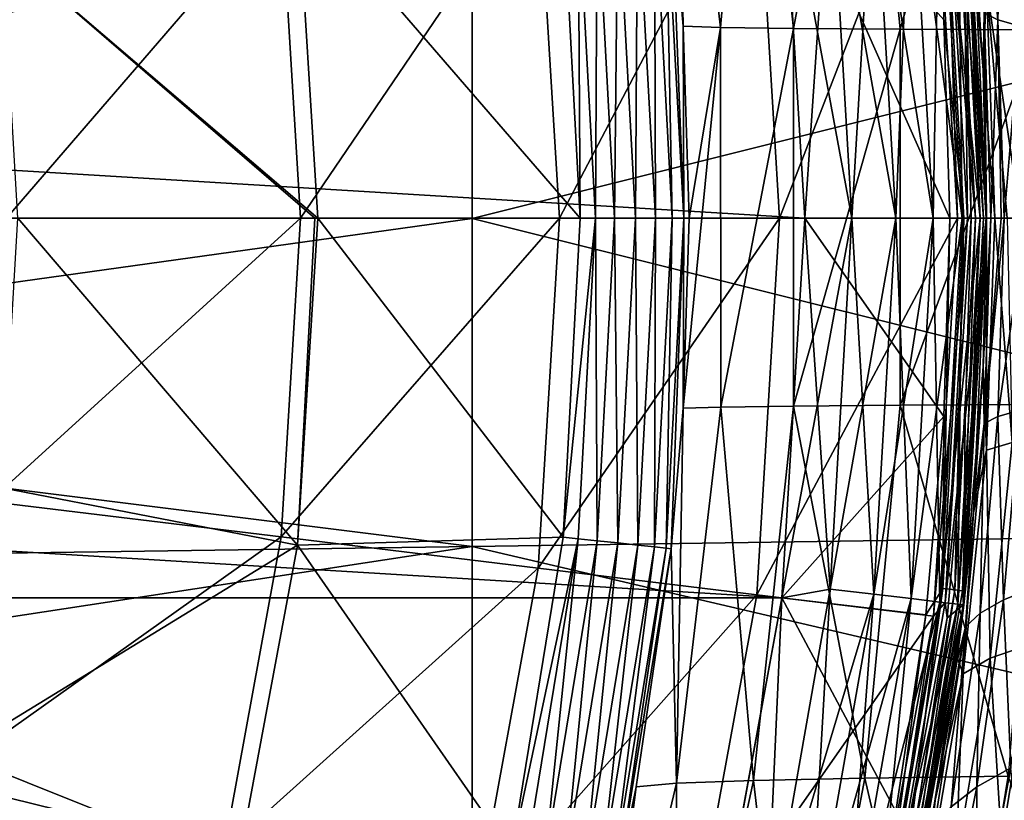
# Model space of a CAD drawing. Header units: metres. Extents: x -28 to 111, y -27 to 27.
# Tile 26 of 55: x 19.51 to 27.65, y -4.81 to 1.64. Entities that reach past the tile are written whole.
import ezdxf

# ---------------------------------------------------------------- set-up
doc = ezdxf.new("R2010")
doc.units = ezdxf.units.M
doc.layers.add('solid_13061041_XXX', color=7, linetype='CONTINUOUS')

msp = doc.modelspace()

# ---------------------------------------------------------------- linework, layer by layer
at = {"layer": 'solid_13061041_XXX'}
for points in [[(24.937326, 4.681722, 16.88825), (24.993341, 1.584306, 14.800889), (24.894949, 2.735785, 14.798641)], [(24.937326, 4.681722, 16.88825), (25.303364, 1.575442, 16.838284), (24.993341, 1.584306, 14.800889)], [(24.937326, 4.681722, 16.88825), (25.573212, 4.657853, 18.911386), (25.303364, 1.575442, 16.838284)], [(25.573212, 4.657853, 18.911386), (25.905375, 1.567478, 18.812546), (25.303364, 1.575442, 16.838284)], [(25.573212, 4.657853, 18.911386), (26.493675, 4.638311, 20.816944), (25.905375, 1.567478, 18.812546)], [(26.493675, 4.638311, 20.816944), (26.786203, 1.560422, 20.678612), (25.905375, 1.567478, 18.812546)], [(26.493675, 4.638311, 20.816944), (27.677523, 4.622617, 22.565866), (26.786203, 1.560422, 20.678612)], [(27.677523, 4.622617, 22.565866), (27.927143, 1.554257, 22.397425), (26.786203, 1.560422, 20.678612)], [(25.603449, 3.108822, 11.469518), (25.791498, 0, 11.469518), (27.062092, 3.285931, 8.42368)], [(27.062092, 3.285931, 8.42368), (25.791498, 0, 11.469518), (27.260853, 0, 8.42368)], [(27.159786, 3.174524, 8.149076), (27.062092, 3.285931, 8.42368), (27.260853, 0, 8.42368)], [(27.447369, 3.260599, -10.184257), (27.594336, 1.638836, -10.099203), (27.640671, 3.151799, -11.003358)], [(27.482512, 1.695178, -9.260653), (27.594336, 1.638836, -10.099203), (27.447369, 3.260599, -10.184257)], [(27.115036, 3.169293, -7.25102), (27.299627, 0, -7.25102), (27.263693, 3.186669, -7.613289)], [(27.263693, 3.186669, -98.586708), (27.449295, 0, -98.586708), (27.115036, 3.169293, -98.948982)], [(27.159786, 3.174524, 8.149076), (27.260853, 0, 8.42368), (27.344681, 0, 8.149076)], [(27.159786, 3.174524, 8.149076), (27.344681, 0, 8.149076), (27.324707, 1.65284, 7.863532)], [(27.263693, 3.186669, -98.586708), (27.314056, 3.192546, -98.199997), (27.5, 0, -98.199997)], [(27.263693, 3.186669, -7.613289), (27.449295, 0, -7.613289), (27.314056, 3.192546, -8)], [(27.263693, 3.186669, -98.586708), (27.5, 0, -98.199997), (27.449295, 0, -98.586708)], [(27.263693, 3.186669, -7.613289), (27.299627, 0, -7.25102), (27.449295, 0, -7.613289)], [(27.302521, 3.076255, -6.312989), (27.311434, 3.192234, -6.197382), (27.497358, 0, -6.197382)], [(27.311434, 3.192234, -6.197382), (27.374651, 0, 7.863532), (27.497358, 0, -6.197382)], [(27.311434, 3.192234, -6.197382), (27.324707, 1.65284, 7.863532), (27.374651, 0, 7.863532)], [(27.5, 0, -94.699997), (27.5, 0, -98.199997), (27.314056, 3.192546, -98.199997)], [(27.472797, 1.222867, -94.678825), (27.5, 0, -94.699997), (27.314056, 3.192546, -98.199997)], [(27.392067, 2.434066, -94.611732), (27.472797, 1.222867, -94.678825), (27.314056, 3.192546, -98.199997)], [(27.314056, 3.192546, -8), (27.5, 0, -8), (27.390234, 2.454598, -8.476387)], [(27.449295, 0, -7.613289), (27.5, 0, -8), (27.314056, 3.192546, -8)], [(-26, 0, -99.699997), (-25.81019, 3.135585, -99.699997), (26, 0, -99.699997)], [(-25.81019, 3.135585, -99.699997), (25.810194, 3.135558, -99.699997), (26, 0, -99.699997)], [(23.796549, 2.889424, 14.343763), (23.971327, 0, 14.343763), (25.603449, 3.108822, 11.469518)], [(25.603449, 3.108822, 11.469518), (23.971327, 0, 14.343763), (25.791498, 0, 11.469518)], [(26.388229, 0, -99.648888), (26, 0, -99.699997), (25.810194, 3.135558, -99.699997)], [(26.209801, 3.063486, -99.648888), (26.388229, 0, -99.648888), (25.810194, 3.135558, -99.699997)], [(25.810402, 3.134024, -6.5), (26, 0, -6.5), (26.209801, 3.063486, -6.551111)], [(27.197371, 0, -6.5), (26, 0, -6.5), (25.810402, 3.134024, -6.5)], [(27.147976, 1.638845, -6.5), (27.197371, 0, -6.5), (25.810402, 3.134024, -6.5)], [(26.569464, 3.105525, -6.701159), (26.209801, 3.063486, -6.551111), (26.388229, 0, -6.551111)], [(26.569464, 3.105525, -99.49884), (26.75034, 0, -99.49884), (26.209801, 3.063486, -99.648888)], [(26.569464, 3.105525, -6.701159), (26.388229, 0, -6.551111), (26.75034, 0, -6.701159)], [(26.569464, 3.105525, -6.701159), (26.75034, 0, -6.701159), (26.878237, 3.141615, -6.939895)], [(26.878237, 3.141615, -99.260101), (27.061214, 0, -99.260101), (26.569464, 3.105525, -99.49884)], [(27.061214, 0, -99.260101), (26.75034, 0, -99.49884), (26.569464, 3.105525, -99.49884)], [(26.878237, 3.141615, -6.939895), (26.75034, 0, -6.701159), (27.061214, 0, -6.939895)], [(26.878237, 3.141615, -6.939895), (27.061214, 0, -6.939895), (27.115036, 3.169293, -7.25102)], [(27.115036, 3.169293, -98.948982), (27.299627, 0, -98.948982), (26.878237, 3.141615, -99.260101)], [(27.299627, 0, -98.948982), (27.061214, 0, -99.260101), (26.878237, 3.141615, -99.260101)], [(27.115036, 3.169293, -7.25102), (27.061214, 0, -6.939895), (27.299627, 0, -7.25102)], [(27.449295, 0, -98.586708), (27.299627, 0, -98.948982), (27.115036, 3.169293, -98.948982)], [(27.594336, 1.638836, -10.099203), (27.778755, 1.585014, -10.928429), (27.640671, 3.151799, -11.003358)], [(27.640671, 3.151799, -11.003358), (27.778755, 1.585014, -10.928429), (27.906296, 3.047648, -11.809431)], [(26.209801, 3.063486, -6.551111), (26, 0, -6.5), (26.388229, 0, -6.551111)], [(26.75034, 0, -99.49884), (26.388229, 0, -99.648888), (26.209801, 3.063486, -99.648888)], [(27.140825, 3.058037, -6.477004), (27.237991, 3.068985, -6.411289), (27.410343, 0, -6.411289)], [(27.140825, 3.058037, -6.477004), (27.312561, 0, -6.477004), (27.147976, 1.638845, -6.5)], [(27.140825, 3.058037, -6.477004), (27.410343, 0, -6.411289), (27.312561, 0, -6.477004)], [(27.237991, 3.068985, -6.411289), (27.302521, 3.076255, -6.312989), (27.475281, 0, -6.312989)], [(27.237991, 3.068985, -6.411289), (27.475281, 0, -6.312989), (27.410343, 0, -6.411289)], [(27.302521, 3.076255, -6.312989), (27.497358, 0, -6.197382), (27.475281, 0, -6.312989)], [(23.249981, 2.707619, 35.363823), (13.000007, 2.85691, 35.342564), (13.000004, 1.430562, 35.460606)], [(21.673153, 2.631597, 16.989332), (21.832336, 0, 16.989332), (23.796549, 2.889424, 14.343763)], [(23.796549, 2.889424, 14.343763), (21.832336, 0, 16.989332), (23.971327, 0, 14.343763)], [(23.249981, 2.707619, 35.363823), (13.000004, 1.430562, 35.460606), (13, 0, 35.5)], [(23.249983, -0.00127, 35.499924), (23.249981, 2.707619, 35.363823), (13, 0, 35.5)], [(21.809103, 2.700554, 17.114971), (21.975666, 0, 17.114973), (19.368135, 2.228836, 19.463989)], [(24.144585, 0, 14.540537), (21.975666, 0, 17.114973), (21.809103, 2.700554, 17.114971)], [(24.002031, 2.638447, 14.537837), (24.144585, 0, 14.540537), (21.809103, 2.700554, 17.114971)], [(33.510235, 2.56439, 35.381535), (23.249981, 2.707619, 35.363823), (23.249983, -0.00127, 35.499924)], [(24.28348, 2.668601, 14.351948), (24.454021, 2.687069, 14.341149), (24.427837, 0, 14.354636)], [(24.454021, 2.687069, 14.341149), (24.59947, 0, 14.343926), (24.427837, 0, 14.354636)], [(24.454021, 2.687069, 14.341149), (24.618111, 2.704955, 14.389078), (24.59947, 0, 14.343926)], [(24.618111, 2.704955, 14.389078), (24.76458, 0, 14.392001), (24.59947, 0, 14.343926)], [(24.618111, 2.704955, 14.389078), (24.756357, 2.720145, 14.490072), (24.76458, 0, 14.392001)], [(24.756357, 2.720145, 14.490072), (24.852423, 2.730844, 14.632196), (24.903637, 0, 14.493173)], [(24.756357, 2.720145, 14.490072), (24.903637, 0, 14.493173), (24.76458, 0, 14.392001)], [(24.852423, 2.730844, 14.632196), (24.894949, 2.735785, 14.798641), (25.000191, 0, 14.635474)], [(24.852423, 2.730844, 14.632196), (25.000191, 0, 14.635474), (24.903637, 0, 14.493173)], [(25.000191, 0, 14.635474), (24.894949, 2.735785, 14.798641), (24.993341, 1.584306, 14.800889)], [(19.261505, 2.33877, 19.371038), (19.402975, 0, 19.371038), (21.673153, 2.631597, 16.989332)], [(21.673153, 2.631597, 16.989332), (19.402975, 0, 19.371038), (21.832336, 0, 16.989332)], [(24.126637, 2.651732, 14.420199), (24.144585, 0, 14.540537), (24.002031, 2.638447, 14.537837)], [(24.126637, 2.651732, 14.420199), (24.28348, 2.668601, 14.351948), (24.269985, 0, 14.422863)], [(24.126637, 2.651732, 14.420199), (24.269985, 0, 14.422863), (24.144585, 0, 14.540537)], [(24.28348, 2.668601, 14.351948), (24.427837, 0, 14.354636), (24.269985, 0, 14.422863)], [(33.510239, 0.000384, 35.49979), (33.510235, 2.56439, 35.381535), (23.249983, -0.00127, 35.499924)], [(27.5, 0, -8), (27.472595, 1.227399, -8.419044), (27.390234, 2.454598, -8.476387)], [(27.482512, 1.695178, -9.260653), (27.390234, 2.454598, -8.476387), (27.472595, 1.227399, -8.419044)], [(27.501158, 1.916432, -92.158699), (27.472797, 1.222867, -94.678825), (27.392067, 2.434066, -94.611732)], [(21.950382, 0, 17.141762), (19.495958, 0, 19.463989), (19.368135, 2.228836, 19.463989)], [(21.975666, 0, 17.114973), (21.950382, 0, 17.141762), (19.368135, 2.228836, 19.463989)], [(27.569273, 0, -92.192215), (27.472797, 1.222867, -94.678825), (27.501158, 1.916432, -92.158699)], [(27.501158, 1.916432, -92.158699), (27.713655, 1.853071, -89.643784), (27.780687, 0, -89.655304)], [(27.501158, 1.916432, -92.158699), (27.780687, 0, -89.655304), (27.671461, 0, -90.755562)], [(27.569273, 0, -92.192215), (27.501158, 1.916432, -92.158699), (27.671461, 0, -90.755562)], [(27.312561, 0, -6.477004), (27.197371, 0, -6.5), (27.147976, 1.638845, -6.5)], [(27.344681, 0, 8.149076), (27.374651, 0, 7.863532), (27.324707, 1.65284, 7.863532)], [(27.482512, 1.695178, -9.260653), (27.472595, 1.227399, -8.419044), (27.5, 0, -8.4)], [(27.482512, 1.695178, -9.260653), (27.5, 0, -8.4), (27.535915, 0, -9.235243)], [(27.482512, 1.695178, -9.260653), (27.535915, 0, -9.235243), (27.594336, 1.638836, -10.099203)], [(27.535915, 0, -9.235243), (27.620401, 0, -9.928226), (27.594336, 1.638836, -10.099203)], [(27.594336, 1.638836, -10.099203), (27.646515, 0, -10.085173), (27.778755, 1.585014, -10.928429)], [(27.620401, 0, -9.928226), (27.646515, 0, -10.085173), (27.594336, 1.638836, -10.099203)], [(24.993341, 1.584306, 14.800889), (25.303364, 1.575442, 16.838284), (25.04282, 0, 14.802073)], [(25.000191, 0, 14.635474), (24.993341, 1.584306, 14.800889), (25.04282, 0, 14.802073)], [(25.303364, 1.575442, 16.838284), (24.994318, -1.568617, 14.800909), (25.04282, 0, 14.802073)], [(25.303364, 1.575442, 16.838284), (25.304277, -1.559811, 16.83815), (24.994318, -1.568617, 14.800909)], [(25.303364, 1.575442, 16.838284), (25.905375, 1.567478, 18.812546), (25.304277, -1.559811, 16.83815)], [(25.905375, 1.567478, 18.812546), (25.906204, -1.551926, 18.812292), (25.304277, -1.559811, 16.83815)], [(25.905375, 1.567478, 18.812546), (26.786203, 1.560422, 20.678612), (25.906204, -1.551926, 18.812292)], [(26.786203, 1.560422, 20.678612), (26.786934, -1.544939, 20.678259), (25.906204, -1.551926, 18.812292)], [(26.786203, 1.560422, 20.678612), (27.927143, 1.554257, 22.397425), (26.786934, -1.544939, 20.678259)], [(27.927143, 1.554257, 22.397425), (27.927765, -1.538833, 22.396999), (26.786934, -1.544939, 20.678259)], [(27.646515, 0, -10.085173), (27.830248, 0, -10.921021), (27.778755, 1.585014, -10.928429)], [(27.5, 0, -8), (27.5, 0, -8.4), (27.472595, 1.227399, -8.419044)], [(27.569273, 0, -92.192215), (27.5, 0, -94.699997), (27.472797, 1.222867, -94.678825)], [(25.810194, -3.135558, -99.699997), (-26, 0, -99.699997), (26, 0, -99.699997)], [(25.810194, -3.135558, -99.699997), (-25.81019, -3.135585, -99.699997), (-26, 0, -99.699997)], [(23.249983, -0.00127, 35.499924), (13, 0, 35.5), (13.000004, -1.430562, 35.460606)], [(21.832336, 0, 16.989332), (19.402975, 0, 19.371038), (19.261505, -2.33877, 19.371038)], [(21.673153, -2.631597, 16.989332), (21.832336, 0, 16.989332), (19.261505, -2.33877, 19.371038)], [(21.809284, -2.699082, 17.114973), (19.368261, -2.227738, 19.463989), (19.495958, 0, 19.463989)], [(21.809284, -2.699082, 17.114973), (19.495958, 0, 19.463989), (21.950382, 0, 17.141762)], [(23.971327, 0, 14.343763), (21.832336, 0, 16.989332), (21.673153, -2.631597, 16.989332)], [(23.796549, -2.889424, 14.343763), (23.971327, 0, 14.343763), (21.673153, -2.631597, 16.989332)], [(21.809284, -2.699082, 17.114973), (21.950382, 0, 17.141762), (21.975666, 0, 17.114973)], [(24.002583, -2.633347, 14.537848), (21.809284, -2.699082, 17.114973), (21.975666, 0, 17.114973)], [(24.002583, -2.633347, 14.537848), (21.975666, 0, 17.114973), (24.144585, 0, 14.540537)], [(33.510235, -2.563626, 35.381603), (33.510239, 0.000384, 35.49979), (23.249983, -0.00127, 35.499924)], [(25.791498, 0, 11.469518), (23.971327, 0, 14.343763), (23.796549, -2.889424, 14.343763)], [(24.269985, 0, 14.422863), (24.002583, -2.633347, 14.537848), (24.144585, 0, 14.540537)], [(24.269985, 0, 14.422863), (24.127193, -2.6466, 14.42021), (24.002583, -2.633347, 14.537848)], [(24.269985, 0, 14.422863), (24.28404, -2.663432, 14.351958), (24.127193, -2.6466, 14.42021)], [(24.269985, 0, 14.422863), (24.427837, 0, 14.354636), (24.28404, -2.663432, 14.351958)], [(24.427837, 0, 14.354636), (24.454588, -2.681863, 14.341159), (24.28404, -2.663432, 14.351958)], [(24.427837, 0, 14.354636), (24.59947, 0, 14.343926), (24.454588, -2.681863, 14.341159)], [(24.59947, 0, 14.343926), (24.618681, -2.699713, 14.389089), (24.454588, -2.681863, 14.341159)], [(24.59947, 0, 14.343926), (24.76458, 0, 14.392001), (24.618681, -2.699713, 14.389089)], [(24.76458, 0, 14.392001), (24.756929, -2.714873, 14.490084), (24.618681, -2.699713, 14.389089)], [(24.903637, 0, 14.493173), (24.852997, -2.725553, 14.632208), (24.756929, -2.714873, 14.490084)], [(24.76458, 0, 14.392001), (24.903637, 0, 14.493173), (24.756929, -2.714873, 14.490084)], [(25.000191, 0, 14.635474), (24.895523, -2.730493, 14.798656), (24.852997, -2.725553, 14.632208)], [(24.903637, 0, 14.493173), (25.000191, 0, 14.635474), (24.852997, -2.725553, 14.632208)], [(25.000191, 0, 14.635474), (24.994318, -1.568617, 14.800909), (24.895523, -2.730493, 14.798656)], [(25.000191, 0, 14.635474), (25.04282, 0, 14.802073), (24.994318, -1.568617, 14.800909)], [(26.209801, -3.063486, -99.648888), (25.810194, -3.135558, -99.699997), (26, 0, -99.699997)], [(26.388229, 0, -6.551111), (26, 0, -6.5), (25.810402, -3.134024, -6.5)], [(27.147976, -1.638847, -6.5), (25.810402, -3.134024, -6.5), (26, 0, -6.5)], [(26.209801, -3.063486, -99.648888), (26, 0, -99.699997), (26.388229, 0, -99.648888)], [(27.147976, -1.638847, -6.5), (26, 0, -6.5), (27.197371, 0, -6.5)], [(27.140825, -3.058037, -6.477004), (27.197371, 0, -6.5), (27.312561, 0, -6.477004)], [(27.140825, -3.058037, -6.477004), (27.312561, 0, -6.477004), (27.237991, -3.068985, -6.411289)], [(27.237991, -3.068985, -6.411289), (27.410343, 0, -6.411289), (27.302521, -3.076255, -6.312989)], [(27.312561, 0, -6.477004), (27.410343, 0, -6.411289), (27.237991, -3.068985, -6.411289)], [(27.263693, -3.186669, -7.613289), (27.314056, -3.192546, -8), (27.5, 0, -8)], [(27.449295, 0, -7.613289), (27.263693, -3.186669, -7.613289), (27.5, 0, -8)], [(27.302521, -3.076255, -6.312989), (27.475281, 0, -6.312989), (27.311434, -3.192234, -6.197382)], [(27.410343, 0, -6.411289), (27.475281, 0, -6.312989), (27.302521, -3.076255, -6.312989)], [(27.475281, 0, -6.312989), (27.497358, 0, -6.197382), (27.311434, -3.192234, -6.197382)], [(27.314056, -3.192546, -98.199997), (27.5, 0, -98.199997), (27.392067, -2.434066, -94.611732)], [(27.449295, 0, -98.586708), (27.5, 0, -98.199997), (27.314056, -3.192546, -98.199997)], [(27.314056, -3.192546, -8), (27.5, 0, -8.4), (27.5, 0, -8)], [(27.314056, -3.192546, -8), (27.472595, -1.227399, -8.419044), (27.5, 0, -8.4)], [(27.472797, -1.222867, -94.678825), (27.392067, -2.434066, -94.611732), (27.5, 0, -98.199997)], [(27.472595, -1.227399, -8.419044), (27.535915, 0, -9.235243), (27.5, 0, -8.4)], [(27.482512, -1.695178, -9.260653), (27.535915, 0, -9.235243), (27.472595, -1.227399, -8.419044)], [(27.472797, -1.222867, -94.678825), (27.5, 0, -98.199997), (27.5, 0, -94.699997)], [(27.501158, -1.916432, -92.158699), (27.472797, -1.222867, -94.678825), (27.5, 0, -94.699997)], [(27.482512, -1.695178, -9.260653), (27.646515, 0, -10.085173), (27.620401, 0, -9.928226)], [(27.482512, -1.695178, -9.260653), (27.594336, -1.638836, -10.099203), (27.646515, 0, -10.085173)], [(27.482512, -1.695178, -9.260653), (27.620401, 0, -9.928226), (27.535915, 0, -9.235243)], [(27.501158, -1.916432, -92.158699), (27.5, 0, -94.699997), (27.569273, 0, -92.192215)], [(27.501158, -1.916432, -92.158699), (27.569273, 0, -92.192215), (27.713655, -1.853071, -89.643784)], [(27.713655, -1.853071, -89.643784), (27.569273, 0, -92.192215), (27.671461, 0, -90.755562)], [(27.594336, -1.638836, -10.099203), (27.830248, 0, -10.921021), (27.646515, 0, -10.085173)], [(27.594336, -1.638836, -10.099203), (27.778755, -1.585014, -10.928429), (27.830248, 0, -10.921021)], [(23.249981, -2.710148, 35.363567), (23.249983, -0.00127, 35.499924), (13.000004, -1.430562, 35.460606)], [(33.510235, -2.563626, 35.381603), (23.249983, -0.00127, 35.499924), (23.249981, -2.710148, 35.363567)], [(25.603449, -3.108822, 11.469518), (25.791498, 0, 11.469518), (23.796549, -2.889424, 14.343763)], [(27.260853, 0, 8.42368), (25.791498, 0, 11.469518), (25.603449, -3.108822, 11.469518)], [(27.062092, -3.285931, 8.42368), (27.260853, 0, 8.42368), (25.603449, -3.108822, 11.469518)], [(26.209801, -3.063486, -6.551111), (26.388229, 0, -6.551111), (25.810402, -3.134024, -6.5)], [(26.75034, 0, -6.701159), (26.388229, 0, -6.551111), (26.209801, -3.063486, -6.551111)], [(26.569464, -3.105525, -6.701159), (26.75034, 0, -6.701159), (26.209801, -3.063486, -6.551111)], [(26.569464, -3.105525, -99.49884), (26.209801, -3.063486, -99.648888), (26.388229, 0, -99.648888)], [(26.569464, -3.105525, -99.49884), (26.388229, 0, -99.648888), (26.75034, 0, -99.49884)], [(26.569464, -3.105525, -6.701159), (26.878237, -3.141615, -6.939895), (27.061214, 0, -6.939895)], [(26.569464, -3.105525, -6.701159), (27.061214, 0, -6.939895), (26.75034, 0, -6.701159)], [(26.878237, -3.141615, -99.260101), (26.569464, -3.105525, -99.49884), (26.75034, 0, -99.49884)], [(26.878237, -3.141615, -99.260101), (26.75034, 0, -99.49884), (27.061214, 0, -99.260101)], [(26.878237, -3.141615, -6.939895), (27.115036, -3.169293, -7.25102), (27.299627, 0, -7.25102)], [(26.878237, -3.141615, -6.939895), (27.299627, 0, -7.25102), (27.061214, 0, -6.939895)], [(27.115036, -3.169293, -98.948982), (26.878237, -3.141615, -99.260101), (27.061214, 0, -99.260101)], [(27.115036, -3.169293, -98.948982), (27.061214, 0, -99.260101), (27.299627, 0, -98.948982)], [(27.344681, 0, 8.149076), (27.260853, 0, 8.42368), (27.062092, -3.285931, 8.42368)], [(27.159786, -3.174524, 8.149076), (27.344681, 0, 8.149076), (27.062092, -3.285931, 8.42368)], [(27.115036, -3.169293, -7.25102), (27.263693, -3.186669, -7.613289), (27.449295, 0, -7.613289)], [(27.115036, -3.169293, -7.25102), (27.449295, 0, -7.613289), (27.299627, 0, -7.25102)], [(27.263693, -3.186669, -98.586708), (27.115036, -3.169293, -98.948982), (27.299627, 0, -98.948982)], [(27.140825, -3.058037, -6.477004), (27.147976, -1.638847, -6.5), (27.197371, 0, -6.5)], [(27.159786, -3.174524, 8.149076), (27.324707, -1.65284, 7.863532), (27.374651, 0, 7.863532)], [(27.159786, -3.174524, 8.149076), (27.374651, 0, 7.863532), (27.344681, 0, 8.149076)], [(27.263693, -3.186669, -98.586708), (27.449295, 0, -98.586708), (27.314056, -3.192546, -98.199997)], [(27.263693, -3.186669, -98.586708), (27.299627, 0, -98.948982), (27.449295, 0, -98.586708)], [(27.311434, -3.192234, -6.197382), (27.497358, 0, -6.197382), (27.324707, -1.65284, 7.863532)], [(27.497358, 0, -6.197382), (27.374651, 0, 7.863532), (27.324707, -1.65284, 7.863532)], [(27.314056, -3.192546, -8), (27.390234, -2.454598, -8.476387), (27.472595, -1.227399, -8.419044)], [(27.482512, -1.695178, -9.260653), (27.472595, -1.227399, -8.419044), (27.390234, -2.454598, -8.476387)], [(27.501158, -1.916432, -92.158699), (27.392067, -2.434066, -94.611732), (27.472797, -1.222867, -94.678825)], [(23.249981, -2.710148, 35.363567), (13.000004, -1.430562, 35.460606), (13.000007, -2.85691, 35.342564)], [(26.495842, -4.623089, 20.815905), (25.906204, -1.551926, 18.812292), (26.786934, -1.544939, 20.678259)], [(26.495842, -4.623089, 20.815905), (26.786934, -1.544939, 20.678259), (27.679371, -4.607428, 22.564604)], [(27.679371, -4.607428, 22.564604), (26.786934, -1.544939, 20.678259), (27.927765, -1.538833, 22.396999)], [(24.895523, -2.730493, 14.798656), (24.994318, -1.568617, 14.800909), (24.940044, -4.666369, 16.887861)], [(24.940044, -4.666369, 16.887861), (24.994318, -1.568617, 14.800909), (25.304277, -1.559811, 16.83815)], [(24.940044, -4.666369, 16.887861), (25.304277, -1.559811, 16.83815), (25.575674, -4.642578, 18.910637)], [(25.575674, -4.642578, 18.910637), (25.304277, -1.559811, 16.83815), (25.906204, -1.551926, 18.812292)], [(25.575674, -4.642578, 18.910637), (25.906204, -1.551926, 18.812292), (26.495842, -4.623089, 20.815905)], [(27.594336, -1.638836, -10.099203), (27.640671, -3.151799, -11.003358), (27.778755, -1.585014, -10.928429)], [(27.778755, -1.585014, -10.928429), (27.640671, -3.151799, -11.003358), (27.906296, -3.047648, -11.809431)], [(27.147976, -1.638847, -6.5), (26.999567, -3.273824, -6.5), (25.810402, -3.134024, -6.5)], [(27.140825, -3.058037, -6.477004), (26.999567, -3.273824, -6.5), (27.147976, -1.638847, -6.5)], [(27.159786, -3.174524, 8.149076), (27.17506, -3.299649, 7.863532), (27.324707, -1.65284, 7.863532)], [(27.311434, -3.192234, -6.197382), (27.324707, -1.65284, 7.863532), (27.17506, -3.299649, 7.863532)], [(27.482512, -1.695178, -9.260653), (27.390234, -2.454598, -8.476387), (27.326021, -3.374879, -9.359138)], [(27.482512, -1.695178, -9.260653), (27.326021, -3.374879, -9.359138), (27.447369, -3.260599, -10.184257)], [(27.594336, -1.638836, -10.099203), (27.447369, -3.260599, -10.184257), (27.640671, -3.151799, -11.003358)], [(27.482512, -1.695178, -9.260653), (27.447369, -3.260599, -10.184257), (27.594336, -1.638836, -10.099203)], [(27.501158, -1.916432, -92.158699), (27.713655, -1.853071, -89.643784), (27.531445, -3.632457, -89.520554)], [(27.531445, -3.632457, -89.520554), (27.713655, -1.853071, -89.643784), (27.892063, -3.509909, -87.037109)], [(27.30839, -3.761833, -92.010193), (27.392067, -2.434066, -94.611732), (27.501158, -1.916432, -92.158699)], [(27.30839, -3.761833, -92.010193), (27.501158, -1.916432, -92.158699), (27.531445, -3.632457, -89.520554)], [(21.809284, -2.699082, 17.114973), (18.986845, -4.426292, 19.463989), (19.368261, -2.227738, 19.463989)], [(21.673153, -2.631597, 16.989332), (19.261505, -2.33877, 19.371038), (18.839159, -4.643436, 19.371038)], [(27.314056, -3.192546, -98.199997), (27.392067, -2.434066, -94.611732), (27.25938, -3.629902, -94.497475)], [(27.30839, -3.761833, -92.010193), (27.25938, -3.629902, -94.497475), (27.392067, -2.434066, -94.611732)], [(27.314056, -3.192546, -8), (27.252789, -3.679069, -8.572077), (27.390234, -2.454598, -8.476387)], [(27.326021, -3.374879, -9.359138), (27.390234, -2.454598, -8.476387), (27.252789, -3.679069, -8.572077)], [(33.510155, -5.105818, 35.028637), (33.510235, -2.563626, 35.381603), (23.249981, -2.710148, 35.363567)], [(21.197927, -5.22482, 16.989332), (21.673153, -2.631597, 16.989332), (18.839159, -4.643436, 19.371038)], [(23.796549, -2.889424, 14.343763), (21.673153, -2.631597, 16.989332), (21.197927, -5.22482, 16.989332)], [(24.002583, -2.633347, 14.537848), (23.576212, -5.243698, 14.530247), (21.809284, -2.699082, 17.114973)], [(24.127193, -2.6466, 14.42021), (23.576212, -5.243698, 14.530247), (24.002583, -2.633347, 14.537848)], [(24.127193, -2.6466, 14.42021), (23.698463, -5.270082, 14.412708), (23.576212, -5.243698, 14.530247)], [(24.127193, -2.6466, 14.42021), (23.852301, -5.303593, 14.344388), (23.698463, -5.270082, 14.412708)], [(24.127193, -2.6466, 14.42021), (24.28404, -2.663432, 14.351958), (23.852301, -5.303593, 14.344388)], [(24.28404, -2.663432, 14.351958), (24.0196, -5.340275, 14.333335), (23.852301, -5.303593, 14.344388)], [(24.28404, -2.663432, 14.351958), (24.454588, -2.681863, 14.341159), (24.0196, -5.340275, 14.333335)], [(24.454588, -2.681863, 14.341159), (24.180649, -5.375807, 14.380851), (24.0196, -5.340275, 14.333335)], [(24.454588, -2.681863, 14.341159), (24.618681, -2.699713, 14.389089), (24.180649, -5.375807, 14.380851)], [(23.249981, -2.710148, 35.363567), (13.000007, -2.85691, 35.342564), (13.000006, -4.274792, 35.146164)], [(23.249947, -5.39162, 34.956486), (23.249981, -2.710148, 35.363567), (13.000006, -4.274792, 35.146164)], [(21.809284, -2.699082, 17.114973), (21.312656, -5.357293, 17.114973), (18.986845, -4.426292, 19.463989)], [(23.576212, -5.243698, 14.530247), (21.312656, -5.357293, 17.114973), (21.809284, -2.699082, 17.114973)], [(33.510155, -5.105818, 35.028637), (23.249981, -2.710148, 35.363567), (23.249947, -5.39162, 34.956486)], [(24.618681, -2.699713, 14.389089), (24.316471, -5.406, 14.481339), (24.180649, -5.375807, 14.380851)], [(24.618681, -2.699713, 14.389089), (24.756929, -2.714873, 14.490084), (24.316471, -5.406, 14.481339)], [(24.756929, -2.714873, 14.490084), (24.41106, -5.427299, 14.622956), (24.316471, -5.406, 14.481339)], [(24.756929, -2.714873, 14.490084), (24.852997, -2.725553, 14.632208), (24.41106, -5.427299, 14.622956)], [(24.852997, -2.725553, 14.632208), (24.453276, -5.437201, 14.789019), (24.41106, -5.427299, 14.622956)], [(24.852997, -2.725553, 14.632208), (24.895523, -2.730493, 14.798656), (24.453276, -5.437201, 14.789019)], [(24.895523, -2.730493, 14.798656), (24.604639, -4.694984, 14.792229), (24.453276, -5.437201, 14.789019)], [(24.895523, -2.730493, 14.798656), (24.940044, -4.666369, 16.887861), (24.604639, -4.694984, 14.792229)], [(23.274763, -5.736714, 14.343763), (23.796549, -2.889424, 14.343763), (21.197927, -5.22482, 16.989332)], [(25.603449, -3.108822, 11.469518), (23.796549, -2.889424, 14.343763), (23.274763, -5.736714, 14.343763)], [(26.209801, -3.063486, -99.648888), (25.676931, -6.085544, -99.648888), (25.810194, -3.135558, -99.699997)], [(25.676931, -6.085544, -6.551111), (26.209801, -3.063486, -6.551111), (25.810402, -3.134024, -6.5)], [(26.569464, -3.105525, -6.701159), (26.209801, -3.063486, -6.551111), (25.676931, -6.085544, -6.551111)], [(26.029282, -6.169053, -99.49884), (25.676931, -6.085544, -99.648888), (26.209801, -3.063486, -99.648888)], [(26.569464, -3.105525, -99.49884), (26.029282, -6.169053, -99.49884), (26.209801, -3.063486, -99.648888)], [(26.627779, -6.077617, -6.477004), (26.999567, -3.273824, -6.5), (27.140825, -3.058037, -6.477004)], [(26.627779, -6.077617, -6.477004), (27.140825, -3.058037, -6.477004), (26.723108, -6.099375, -6.411289)], [(27.140825, -3.058037, -6.477004), (27.237991, -3.068985, -6.411289), (26.723108, -6.099375, -6.411289)], [(26.723108, -6.099375, -6.411289), (27.237991, -3.068985, -6.411289), (26.786417, -6.113825, -6.312989)], [(27.237991, -3.068985, -6.411289), (27.302521, -3.076255, -6.312989), (26.786417, -6.113825, -6.312989)], [(26.786417, -6.113825, -6.312989), (27.302521, -3.076255, -6.312989), (27.311434, -3.192234, -6.197382)], [(27.640671, -3.151799, -11.003358), (27.702465, -4.538313, -11.941039), (27.906296, -3.047648, -11.809431)], [(25.810194, -3.135558, -99.699997), (25.243366, -6.22675, -99.699997), (-25.81019, -3.135585, -99.699997)], [(25.243366, -6.22675, -99.699997), (-25.243359, -6.226788, -99.699997), (-25.81019, -3.135585, -99.699997)], [(25.042046, -6.17231, 11.469518), (25.603449, -3.108822, 11.469518), (23.274763, -5.736714, 14.343763)], [(27.062092, -3.285931, 8.42368), (25.603449, -3.108822, 11.469518), (25.042046, -6.17231, 11.469518)], [(25.676931, -6.085544, -99.648888), (25.243366, -6.22675, -99.699997), (25.810194, -3.135558, -99.699997)], [(25.676931, -6.085544, -6.551111), (25.810402, -3.134024, -6.5), (25.244524, -6.222035, -6.5)], [(26.752653, -4.898099, -6.5), (25.244524, -6.222035, -6.5), (25.810402, -3.134024, -6.5)], [(26.569464, -3.105525, -6.701159), (25.676931, -6.085544, -6.551111), (26.029282, -6.169053, -6.701159)], [(26.999567, -3.273824, -6.5), (26.752653, -4.898099, -6.5), (25.810402, -3.134024, -6.5)], [(26.569464, -3.105525, -6.701159), (26.029282, -6.169053, -6.701159), (26.878237, -3.141615, -6.939895)], [(26.331778, -6.240746, -99.260101), (26.029282, -6.169053, -99.49884), (26.569464, -3.105525, -99.49884)], [(26.029282, -6.169053, -6.701159), (26.331778, -6.240746, -6.939895), (26.878237, -3.141615, -6.939895)], [(26.878237, -3.141615, -99.260101), (26.331778, -6.240746, -99.260101), (26.569464, -3.105525, -99.49884)], [(26.878237, -3.141615, -6.939895), (26.331778, -6.240746, -6.939895), (27.115036, -3.169293, -7.25102)], [(26.563763, -6.295727, -98.948982), (26.331778, -6.240746, -99.260101), (26.878237, -3.141615, -99.260101)], [(26.331778, -6.240746, -6.939895), (26.563763, -6.295727, -7.25102), (27.115036, -3.169293, -7.25102)], [(27.115036, -3.169293, -98.948982), (26.563763, -6.295727, -98.948982), (26.878237, -3.141615, -99.260101)], [(27.115036, -3.169293, -7.25102), (26.563763, -6.295727, -7.25102), (27.263693, -3.186669, -7.613289)], [(26.709394, -6.330243, -98.586708), (26.563763, -6.295727, -98.948982), (27.115036, -3.169293, -98.948982)], [(27.263693, -3.186669, -98.586708), (26.709394, -6.330243, -98.586708), (27.115036, -3.169293, -98.948982)], [(27.640671, -3.151799, -11.003358), (27.419493, -4.695155, -11.145884), (27.702465, -4.538313, -11.941039)], [(27.447369, -3.260599, -10.184257), (27.419493, -4.695155, -11.145884), (27.640671, -3.151799, -11.003358)], [(26.563763, -6.295727, -7.25102), (26.709394, -6.330243, -7.613289), (27.263693, -3.186669, -7.613289)], [(26.607601, -6.306117, 8.149076), (27.159786, -3.174524, 8.149076), (27.062092, -3.285931, 8.42368)], [(26.607601, -6.306117, 8.149076), (27.17506, -3.299649, 7.863532), (27.159786, -3.174524, 8.149076)], [(27.263693, -3.186669, -98.586708), (26.758738, -6.341919, -98.199997), (26.709394, -6.330243, -98.586708)], [(27.263693, -3.186669, -7.613289), (26.709394, -6.330243, -7.613289), (27.314056, -3.192546, -8)], [(26.709394, -6.330243, -7.613289), (26.758738, -6.341919, -8), (27.314056, -3.192546, -8)], [(26.75617, -6.341302, -6.197382), (27.311434, -3.192234, -6.197382), (26.926252, -4.934419, 7.863532)], [(26.786417, -6.113825, -6.312989), (27.311434, -3.192234, -6.197382), (26.75617, -6.341302, -6.197382)], [(27.263693, -3.186669, -98.586708), (27.314056, -3.192546, -98.199997), (26.758738, -6.341919, -98.199997)], [(27.314056, -3.192546, -8), (26.758738, -6.341919, -8), (27.252789, -3.679069, -8.572077)], [(26.758738, -6.341919, -98.199997), (27.314056, -3.192546, -98.199997), (26.846968, -5.957378, -94.120926)], [(27.314056, -3.192546, -98.199997), (27.076801, -4.805918, -94.333908), (26.846968, -5.957378, -94.120926)], [(27.311434, -3.192234, -6.197382), (27.17506, -3.299649, 7.863532), (26.926252, -4.934419, 7.863532)], [(27.314056, -3.192546, -98.199997), (27.25938, -3.629902, -94.497475), (27.076801, -4.805918, -94.333908)], [(26.468702, -6.523949, 8.42368), (27.062092, -3.285931, 8.42368), (25.042046, -6.17231, 11.469518)], [(26.607601, -6.306117, 8.149076), (27.062092, -3.285931, 8.42368), (26.468702, -6.523949, 8.42368)], [(26.607601, -6.306117, 8.149076), (26.926252, -4.934419, 7.863532), (27.17506, -3.299649, 7.863532)], [(26.627779, -6.077617, -6.477004), (26.752653, -4.898099, -6.5), (26.999567, -3.273824, -6.5)], [(27.447369, -3.260599, -10.184257), (27.208815, -4.859581, -10.340351), (27.419493, -4.695155, -11.145884)], [(27.326021, -3.374879, -9.359138), (27.208815, -4.859581, -10.340351), (27.447369, -3.260599, -10.184257)], [(27.326021, -3.374879, -9.359138), (27.252789, -3.679069, -8.572077), (27.060278, -4.8981, -8.706288)], [(27.326021, -3.374879, -9.359138), (27.060278, -4.8981, -8.706288), (27.069359, -5.032871, -9.531751)], [(27.326021, -3.374879, -9.359138), (27.069359, -5.032871, -9.531751), (27.208815, -4.859581, -10.340351)], [(27.531445, -3.632457, -89.520554), (27.892063, -3.509909, -87.037109), (27.625582, -5.147481, -86.826897)], [(27.625582, -5.147481, -86.826897), (27.892063, -3.509909, -87.037109), (28.140038, -4.972202, -84.378151)], [(27.30839, -3.761833, -92.010193), (27.076801, -4.805918, -94.333908), (27.25938, -3.629902, -94.497475)], [(27.247549, -5.333304, -89.285645), (27.531445, -3.632457, -89.520554), (27.625582, -5.147481, -86.826897)], [(27.30839, -3.761833, -92.010193), (27.531445, -3.632457, -89.520554), (27.247549, -5.333304, -89.285645)], [(26.758738, -6.341919, -8), (27.060278, -4.8981, -8.706288), (27.252789, -3.679069, -8.572077)], [(27.004395, -5.530076, -91.746307), (27.076801, -4.805918, -94.333908), (27.30839, -3.761833, -92.010193)], [(27.004395, -5.530076, -91.746307), (27.30839, -3.761833, -92.010193), (27.247549, -5.333304, -89.285645)], [(23.249947, -5.39162, 34.956486), (13.000006, -4.274792, 35.146164), (13, -5.679941, 34.871998)], [(21.312656, -5.357293, 17.114973), (18.356707, -6.566864, 19.463989), (18.986845, -4.426292, 19.463989)], [(27.419493, -4.695155, -11.145884), (27.427408, -6.000593, -12.136163), (27.702465, -4.538313, -11.941039)], [(27.702465, -4.538313, -11.941039), (27.427408, -6.000593, -12.136163), (27.809856, -5.79963, -12.900834)], [(25.575674, -4.642578, 18.910637), (26.495842, -4.623089, 20.815905), (25.922344, -7.628746, 21.087275)], [(26.495842, -4.623089, 20.815905), (27.189775, -7.610851, 22.895208), (25.922344, -7.628746, 21.087275)], [(26.495842, -4.623089, 20.815905), (27.679371, -4.607428, 22.564604), (27.189775, -7.610851, 22.895208)], [(27.679371, -4.607428, 22.564604), (28.696032, -7.60027, 24.494652), (27.189775, -7.610851, 22.895208)], [(21.197927, -5.22482, 16.989332), (18.839159, -4.643436, 19.371038), (18.142097, -6.88039, 19.371038)], [(24.940044, -4.666369, 16.887861), (24.923847, -7.655794, 19.104778), (24.219925, -7.693834, 16.986448)], [(24.604639, -4.694984, 14.792229), (24.940044, -4.666369, 16.887861), (24.219925, -7.693834, 16.986448)], [(24.604639, -4.694984, 14.792229), (24.219925, -7.693834, 16.986448), (24.453276, -5.437201, 14.789019)], [(25.575674, -4.642578, 18.910637), (25.922344, -7.628746, 21.087275), (24.923847, -7.655794, 19.104778)], [(24.940044, -4.666369, 16.887861), (25.575674, -4.642578, 18.910637), (24.923847, -7.655794, 19.104778)], [(27.419493, -4.695155, -11.145884), (27.118641, -6.209878, -11.355767), (27.427408, -6.000593, -12.136163)], [(27.208815, -4.859581, -10.340351), (27.118641, -6.209878, -11.355767), (27.419493, -4.695155, -11.145884)], [(27.004395, -5.530076, -91.746307), (26.846968, -5.957378, -94.120926), (27.076801, -4.805918, -94.333908)]]:
    msp.add_3dface(points, dxfattribs=at)

doc.saveas('drawing.dxf')
